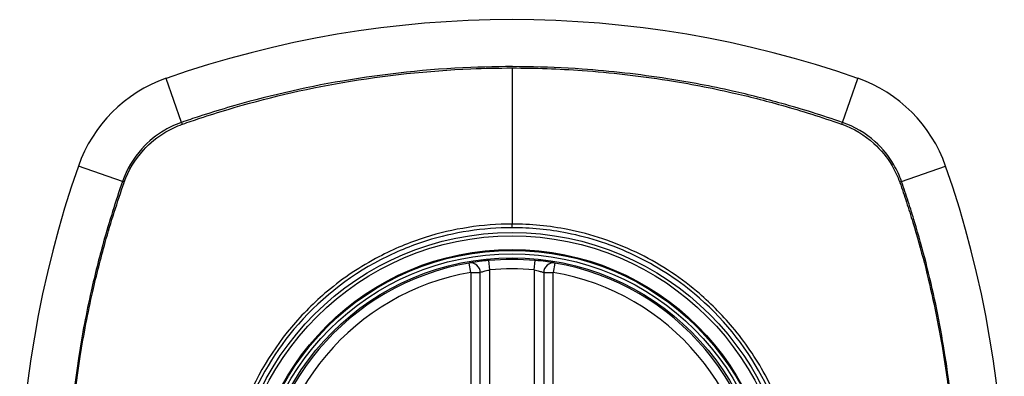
# Model space of a CAD drawing. Header units: inches. Extents: x 67.6 to 163.4, y 45.9 to 75.9.
# Tile 28 of 34: x 138.875 to 140.096, y 74.605 to 75.047. Entities that reach past the tile are written whole.
import ezdxf

# ---------------------------------------------------------------- set-up
doc = ezdxf.new("R2010")
doc.units = ezdxf.units.IN
doc.header["$MEASUREMENT"] = 0
doc.layers.add('Visible Edges(ANSI)', color=7, linetype='Continuous', lineweight=25)
doc.layers.add('Visible Tangent Edges(ANSI)', color=7, linetype='Continuous', lineweight=25)

msp = doc.modelspace()

# ---------------------------------------------------------------- linework, layer by layer
at = {"layer": 'Visible Edges(ANSI)'}
for p, q in [((139.4462, 74.1403), (139.4462, 74.7339)), ((139.5249, 74.7339), (139.5249, 74.1403))]:
    msp.add_line(p, q, dxfattribs=at)
for radius in [0.3199, 0.315]:
    msp.add_circle((139.4856, 74.4371), radius, dxfattribs=at)
for centre, radius, start, end in [((139.4856, 73.7482), 1.2992, 70.7337, 109.2663), ((139.1153, 74.8074), 0.1772, 109.2663, 160.7337), ((139.8558, 74.8074), 0.1772, 19.2663, 70.7337), ((140.1745, 74.4371), 1.2992, 160.7337, 199.2663), ((138.7966, 74.4371), 1.2992, 340.7337, 19.2663), ((139.4856, 74.4371), 0.313, 99.784, 260.216), ((139.4344, 74.7339), 0.0118, 0, 99.784), ((139.4856, 74.4371), 0.313, 84.7499, 95.2501), ((139.5367, 74.7339), 0.0118, 80.216, 180), ((139.4856, 74.4371), 0.313, 279.784, 80.216)]:
    msp.add_arc(centre, radius, start, end, dxfattribs=at)
for points, knots in [([(139.4569, 74.7488), (139.4553, 74.7487), (139.4537, 74.7485), (139.4496, 74.7481), (139.4472, 74.7478), (139.4413, 74.747), (139.4383, 74.7465), (139.4337, 74.7458), (139.4324, 74.7456), (139.4324, 74.7456)], [0, 0, 0, 0, 0.01176793, 0.01176793, 0.03059662, 0.03059662, 0.06072253, 0.06072253, 0.09414345, 0.09414345, 0.09414345, 0.09414345]), ([(139.5388, 74.7456), (139.5388, 74.7456), (139.5386, 74.7456), (139.5378, 74.7457), (139.5369, 74.7459), (139.5336, 74.7464), (139.5306, 74.7469), (139.5233, 74.7479), (139.5187, 74.7484), (139.5142, 74.7488)], [0, 0, 0, 0, 0.01176876, 0.01176876, 0.03059878, 0.03059878, 0.0607268, 0.0607268, 0.09415008, 0.09415008, 0.09415008, 0.09415008])]:
    msp.add_open_spline(points, degree=3, knots=knots, dxfattribs=at)
at = {"layer": 'Visible Tangent Edges(ANSI)'}
for p, q in [((139.4856, 74.9875), (139.4856, 74.7939)), ((139.076, 74.92), (139.0569, 74.9746)), ((139.8951, 74.92), (139.9143, 74.9746)), ((139.0027, 74.8467), (138.9481, 74.8658)), ((139.9684, 74.8467), (140.023, 74.8658)), ((139.4856, 74.7894), (139.4856, 74.7939)), ((139.4344, 74.7339), (139.4324, 74.7456)), ((139.458, 74.7371), (139.4569, 74.7488)), ((139.5131, 74.7371), (139.5142, 74.7488)), ((139.5388, 74.7456), (139.5367, 74.7339)), ((139.4344, 74.7339), (139.4462, 74.7339)), ((139.4344, 74.7339), (139.4344, 74.1403)), ((139.458, 74.1372), (139.458, 74.7371)), ((139.5131, 74.7371), (139.5131, 74.1372)), ((139.5249, 74.7339), (139.5367, 74.7339)), ((139.5367, 74.1403), (139.5367, 74.7339))]:
    msp.add_line(p, q, dxfattribs=at)
for radius in [0.3464, 0.3422, 0.3254, 0.3242]:
    msp.add_circle((139.4856, 74.4371), radius, dxfattribs=at)
for start, end in [(99.784, 260.216), (84.7499, 95.2501), (279.784, 80.216)]:
    msp.add_arc((139.4856, 74.4371), 0.3012, start, end, dxfattribs=at)
for centre, major_axis, start_param, end_param in [((139.0776, 74.9153), (0.00321, -0.00931), 4.18856, 4.452267), ((139.8935, 74.9153), (-0.00321, -0.00931), 1.830918, 2.094625), ((139.0074, 74.8451), (0.00931, -0.00321), 1.830918, 2.094625), ((139.9637, 74.8451), (-0.00931, -0.00321), 4.18856, 4.452267)]:
    msp.add_ellipse(centre, major_axis=major_axis, ratio=0.002592, start_param=start_param, end_param=end_param, dxfattribs=at)
for points, knots in [([(139.8951, 74.92), (139.8828, 74.9242), (139.8704, 74.9284), (139.8454, 74.9362), (139.8328, 74.9399), (139.8, 74.949), (139.7796, 74.9542), (139.7324, 74.9648), (139.7055, 74.9699), (139.6433, 74.9796), (139.6079, 74.9836), (139.5265, 74.9893), (139.4806, 74.99), (139.3813, 74.9859), (139.328, 74.9803), (139.2273, 74.9631), (139.1797, 74.952), (139.1213, 74.9348), (139.1096, 74.9312), (139.0906, 74.925), (139.0833, 74.9225), (139.076, 74.92)], [0, 0, 0, 0, 0.099284, 0.099284, 0.198297, 0.198297, 0.356934, 0.356934, 0.563163, 0.563163, 0.83126, 0.83126, 1.179786, 1.179786, 1.583317, 1.583317, 1.95181, 1.95181, 2.045062, 2.045062, 2.103661, 2.103661, 2.103661, 2.103661]), ([(139.0772, 74.9179), (139.0844, 74.9204), (139.0915, 74.9228), (139.1103, 74.929), (139.122, 74.9327), (139.1802, 74.95), (139.2277, 74.9612), (139.3282, 74.9785), (139.3815, 74.9842), (139.4516, 74.9871), (139.4686, 74.9875), (139.4856, 74.9875)], [-2.102416, -2.102416, -2.102416, -2.102416, -2.045062, -2.045062, -1.95181, -1.95181, -1.583317, -1.583317, -1.179786, -1.179786, -1.050919, -1.050919, -1.050919, -1.050919]), ([(139.4856, 74.9875), (139.5145, 74.9875), (139.5435, 74.9865), (139.6078, 74.9819), (139.6431, 74.9779), (139.7052, 74.968), (139.732, 74.9629), (139.7791, 74.9522), (139.7994, 74.947), (139.8322, 74.9378), (139.8447, 74.934), (139.8695, 74.9262), (139.8815, 74.9222), (139.8939, 74.9179)], [-1.050919, -1.050919, -1.050919, -1.050919, -0.83126, -0.83126, -0.563163, -0.563163, -0.356934, -0.356934, -0.198297, -0.198297, -0.099284, -0.099284, -0.001246, -0.001246, -0.001246, -0.001246]), ([(139.076, 74.92), (139.0687, 74.9175), (139.0618, 74.9143), (139.0446, 74.9043), (139.0349, 74.8965), (139.0161, 74.8756), (139.0079, 74.8617), (139.0027, 74.8467)], [0, 0, 0, 0, 0.0558923, 0.0558923, 0.1453199, 0.1453199, 0.261048, 0.261048, 0.261048, 0.261048]), ([(139.005, 74.8459), (139.0102, 74.8606), (139.0183, 74.8741), (139.0367, 74.8945), (139.0461, 74.9021), (139.0629, 74.912), (139.0697, 74.9152), (139.0768, 74.9177)], [-0.261048, -0.261048, -0.261048, -0.261048, -0.1453199, -0.1453199, -0.0558923, -0.0558923, 0, 0, 0, 0]), ([(139.8944, 74.9177), (139.909, 74.9125), (139.9226, 74.9044), (139.9429, 74.886), (139.9506, 74.8766), (139.9604, 74.8598), (139.9636, 74.853), (139.9661, 74.8459)], [-0.261048, -0.261048, -0.261048, -0.261048, -0.1453199, -0.1453199, -0.0558923, -0.0558923, 0, 0, 0, 0]), ([(139.9684, 74.8467), (139.9659, 74.854), (139.9627, 74.8609), (139.9527, 74.8781), (139.9449, 74.8878), (139.924, 74.9066), (139.9101, 74.9148), (139.8951, 74.92)], [0, 0, 0, 0, 0.0558923, 0.0558923, 0.1453199, 0.1453199, 0.261048, 0.261048, 0.261048, 0.261048]), ([(139.0027, 74.8467), (138.9985, 74.8344), (138.9943, 74.8219), (138.9865, 74.7969), (138.9828, 74.7844), (138.9737, 74.7516), (138.9685, 74.7312), (138.9579, 74.684), (138.9528, 74.6571), (138.9437, 74.5988), (138.94, 74.5673), (138.9341, 74.493), (138.9329, 74.4501), (138.9353, 74.3484), (138.9409, 74.2895), (138.9564, 74.1969), (138.9637, 74.1625), (138.9767, 74.1114), (138.9814, 74.0945), (138.989, 74.0693), (138.9916, 74.0609), (138.9971, 74.0442), (138.9999, 74.0359), (139.0027, 74.0276)], [0, 0, 0, 0, 0.099284, 0.099284, 0.198296, 0.198296, 0.356933, 0.356933, 0.563161, 0.563161, 0.801732, 0.801732, 1.126637, 1.126637, 1.572986, 1.572986, 1.839557, 1.839557, 1.972882, 1.972882, 2.039554, 2.039554, 2.106203, 2.106203, 2.106203, 2.106203]), ([(139.0048, 74.0288), (139.0019, 74.0371), (138.9992, 74.0451), (138.9938, 74.0616), (138.9912, 74.0699), (138.9835, 74.0951), (138.9788, 74.112), (138.9656, 74.1629), (138.9583, 74.1973), (138.9427, 74.2897), (138.937, 74.3485), (138.9345, 74.4501), (138.9357, 74.4929), (138.9417, 74.5672), (138.9454, 74.5986), (138.9547, 74.6567), (138.9598, 74.6836), (138.9705, 74.7307), (138.9757, 74.751), (138.9849, 74.7838), (138.9887, 74.7963), (138.9965, 74.8211), (139.0005, 74.8331), (139.0048, 74.8455)], [-2.104956, -2.104956, -2.104956, -2.104956, -2.039554, -2.039554, -1.972882, -1.972882, -1.839557, -1.839557, -1.572986, -1.572986, -1.126637, -1.126637, -0.801732, -0.801732, -0.563161, -0.563161, -0.356933, -0.356933, -0.198296, -0.198296, -0.099284, -0.099284, -0.001246, -0.001246, -0.001246, -0.001246]), ([(139.9663, 74.8455), (139.9692, 74.8372), (139.9719, 74.8292), (139.9773, 74.8127), (139.9799, 74.8043), (139.9876, 74.7792), (139.9923, 74.7623), (140.0055, 74.7114), (140.0128, 74.677), (140.0285, 74.5845), (140.0341, 74.5257), (140.0366, 74.4242), (140.0354, 74.3814), (140.0294, 74.3071), (140.0257, 74.2757), (140.0165, 74.2175), (140.0113, 74.1907), (140.0006, 74.1436), (139.9954, 74.1233), (139.9862, 74.0905), (139.9825, 74.078), (139.9746, 74.0532), (139.9706, 74.0412), (139.9663, 74.0288)], [-2.104956, -2.104956, -2.104956, -2.104956, -2.039554, -2.039554, -1.972882, -1.972882, -1.839557, -1.839557, -1.572986, -1.572986, -1.126637, -1.126637, -0.801732, -0.801732, -0.563161, -0.563161, -0.356933, -0.356933, -0.198296, -0.198296, -0.099284, -0.099284, -0.001246, -0.001246, -0.001246, -0.001246]), ([(139.9684, 74.0276), (139.9726, 74.0399), (139.9768, 74.0523), (139.9846, 74.0773), (139.9883, 74.0899), (139.9975, 74.1227), (140.0026, 74.1431), (140.0132, 74.1903), (140.0183, 74.2172), (140.0274, 74.2755), (140.0311, 74.3069), (140.037, 74.3813), (140.0382, 74.4242), (140.0358, 74.5259), (140.0302, 74.5847), (140.0147, 74.6774), (140.0075, 74.7118), (139.9944, 74.7628), (139.9897, 74.7798), (139.9821, 74.805), (139.9795, 74.8134), (139.9741, 74.8301), (139.9712, 74.8384), (139.9684, 74.8467)], [0, 0, 0, 0, 0.099284, 0.099284, 0.198296, 0.198296, 0.356933, 0.356933, 0.563161, 0.563161, 0.801732, 0.801732, 1.126637, 1.126637, 1.572986, 1.572986, 1.839557, 1.839557, 1.972882, 1.972882, 2.039554, 2.039554, 2.106203, 2.106203, 2.106203, 2.106203]), ([(139.4856, 74.7939), (139.4493, 74.7939), (139.4126, 74.7883), (139.3583, 74.7711), (139.339, 74.763), (139.2978, 74.7414), (139.2763, 74.7271), (139.2567, 74.7106)], [-3.1415927, -3.1415927, -3.1415927, -3.1415927, -2.8352255, -2.8352255, -2.6603308, -2.6603308, -2.4437372, -2.4437372, -2.4437372, -2.4437372]), ([(139.7144, 74.7106), (139.6916, 74.7297), (139.6662, 74.7461), (139.6125, 74.7718), (139.5841, 74.7813), (139.5319, 74.7917), (139.5086, 74.7939), (139.4856, 74.7939)], [2.4459135, 2.4459135, 2.4459135, 2.4459135, 2.6962509, 2.6962509, 2.9465939, 2.9465939, 3.1415927, 3.1415927, 3.1415927, 3.1415927]), ([(139.4856, 74.7894), (139.5084, 74.7894), (139.5314, 74.7871), (139.5829, 74.777), (139.611, 74.7677), (139.664, 74.7424), (139.6892, 74.7263), (139.7118, 74.7074), (139.7459, 74.6789), (139.7742, 74.6442), (139.815, 74.5686), (139.8282, 74.5289), (139.8394, 74.4519), (139.8389, 74.4145), (139.8254, 74.3338), (139.8087, 74.2896), (139.7761, 74.237), (139.7664, 74.2236), (139.7558, 74.2109), (139.7261, 74.1753), (139.6894, 74.1459), (139.6003, 74.0997), (139.5469, 74.0861), (139.4529, 74.0841), (139.4131, 74.0901), (139.3329, 74.1165), (139.2933, 74.1385), (139.2593, 74.1669), (139.2245, 74.1959), (139.1956, 74.2317), (139.1495, 74.3188), (139.1355, 74.3711), (139.132, 74.4681), (139.1386, 74.512), (139.167, 74.5936), (139.1882, 74.631), (139.2153, 74.6634), (139.2449, 74.6988), (139.2815, 74.7282), (139.3408, 74.759), (139.3599, 74.7669), (139.4136, 74.7838), (139.4498, 74.7894), (139.4856, 74.7894)], [-3.141593, -3.141593, -3.141593, -3.141593, -2.946594, -2.946594, -2.696251, -2.696251, -2.445914, -2.445914, -2.445914, -2.067507, -2.067507, -1.716551, -1.716551, -1.405531, -1.405531, -1.016056, -1.016056, -0.875434, -0.875434, -0.875434, -0.479101, -0.479101, -0.021702, -0.021702, 0.31764, 0.31764, 0.695378, 0.695378, 0.695378, 1.082671, 1.082671, 1.532987, 1.532987, 1.905714, 1.905714, 2.266012, 2.266012, 2.266012, 2.660331, 2.660331, 2.835226, 2.835226, 3.141593, 3.141593, 3.141593, 3.141593]), ([(139.4462, 74.7339), (139.4462, 74.7339), (139.4468, 74.7342), (139.449, 74.7349), (139.4505, 74.7353), (139.4533, 74.7361), (139.4545, 74.7363), (139.4565, 74.7368), (139.4572, 74.7369), (139.458, 74.7371)], [-0.09414345, -0.09414345, -0.09414345, -0.09414345, -0.06072253, -0.06072253, -0.03059662, -0.03059662, -0.01176793, -0.01176793, 0, 0, 0, 0]), ([(139.5131, 74.7371), (139.5153, 74.7367), (139.5175, 74.7361), (139.521, 74.7352), (139.5224, 74.7348), (139.524, 74.7342), (139.5245, 74.7341), (139.5249, 74.734), (139.5249, 74.7339), (139.5249, 74.7339)], [-0.09415008, -0.09415008, -0.09415008, -0.09415008, -0.0607268, -0.0607268, -0.03059878, -0.03059878, -0.01176876, -0.01176876, 0, 0, 0, 0]), ([(139.2121, 74.666), (139.1847, 74.6333), (139.1631, 74.5955), (139.1341, 74.5129), (139.1274, 74.4685), (139.131, 74.3703), (139.1453, 74.3173), (139.1822, 74.2479), (139.1962, 74.2273), (139.2121, 74.2083)], [-2.266012, -2.266012, -2.266012, -2.266012, -1.905714, -1.905714, -1.532987, -1.532987, -1.082671, -1.082671, -0.873089, -0.873089, -0.873089, -0.873089]), ([(139.759, 74.2083), (139.7697, 74.221), (139.7796, 74.2346), (139.8128, 74.2877), (139.8297, 74.3325), (139.8435, 74.4142), (139.844, 74.4521), (139.8326, 74.5301), (139.8192, 74.5703), (139.7878, 74.6281), (139.7743, 74.6478), (139.759, 74.666)], [0.875434, 0.875434, 0.875434, 0.875434, 1.016056, 1.016056, 1.405531, 1.405531, 1.716551, 1.716551, 2.067507, 2.067507, 2.26835, 2.26835, 2.26835, 2.26835])]:
    msp.add_open_spline(points, degree=3, knots=knots, dxfattribs=at)
for points in [[(139.0768, 74.9177), (139.0769, 74.9177), (139.0771, 74.9178), (139.0772, 74.9179)], [(139.8939, 74.9179), (139.8941, 74.9178), (139.8942, 74.9177), (139.8944, 74.9177)], [(139.0048, 74.8455), (139.0049, 74.8456), (139.005, 74.8458), (139.005, 74.8459)], [(139.9661, 74.8459), (139.9662, 74.8458), (139.9662, 74.8456), (139.9663, 74.8455)], [(139.2567, 74.7106), (139.2406, 74.6971), (139.2256, 74.6821), (139.2121, 74.666)], [(139.759, 74.666), (139.7455, 74.6821), (139.7306, 74.697), (139.7144, 74.7106)]]:
    msp.add_open_spline(points, degree=3, dxfattribs=at)

doc.saveas('drawing.dxf')
